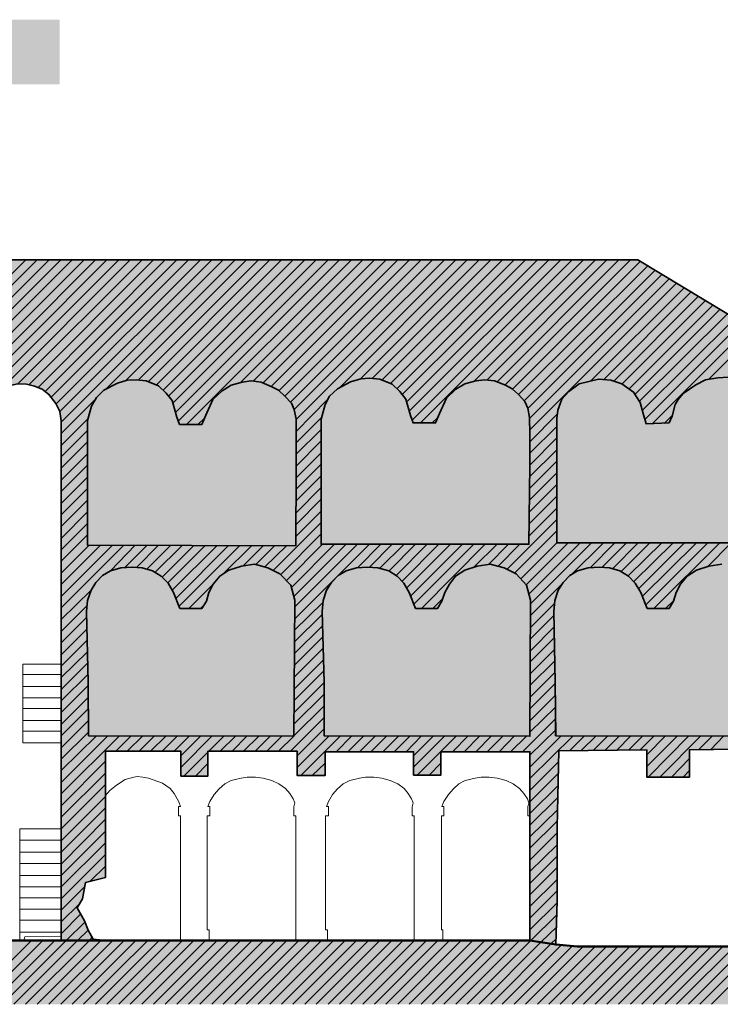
# Model space of a CAD drawing. Header units: metres. Extents: x 0 to 27.5, y 0 to 23.4.
# Tile 19 of 33: x 19.2 to 21.5, y 1.5 to 4.8. Entities that reach past the tile are written whole.
import ezdxf

# ---------------------------------------------------------------- set-up
doc = ezdxf.new("R2010")
doc.units = ezdxf.units.M
doc.layers.add('PDF_Geometry', color=7, linetype='Continuous')
doc.layers.add('PDF_Solid Fills', color=7, linetype='Continuous', true_color=0xffffff)

msp = doc.modelspace()

# ---------------------------------------------------------------- hatches: boundary and pattern name
at = {"layer": 'PDF_Solid Fills', "linetype": 'Continuous', "transparency": 33554559}
for points in [[(16.461, 3.5697), (16.486, 3.5697), (16.486, 2.2014), (16.641, 2.2014), (16.641, 2.3097), (17.031, 2.3097), (17.031, 2.3214), (17.3276, 2.3214), (17.3276, 2.2464), (17.4126, 2.2464), (17.4126, 2.3214), (17.7243, 2.3214), (17.7243, 2.2514), (17.8176, 2.2514), (17.8176, 2.3214), (18.1143, 2.3214), (18.1143, 2.2414), (18.2059, 2.2414), (18.2059, 2.3214), (18.5026, 2.3214), (18.5026, 2.2464), (18.5959, 2.2464), (18.5959, 2.3264), (18.6976, 2.3281), (18.8492, 2.3281), (18.8976, 2.3264), (18.8976, 1.7081), (18.9076, 1.7081), (18.9159, 1.7064), (18.9259, 1.7048), (18.9342, 1.7031), (18.9442, 1.7014), (18.9526, 1.6998), (18.9626, 1.6981), (18.9709, 1.6964), (18.9809, 1.6948), (18.9976, 1.6914), (18.9976, 3.448), (18.9992, 3.4547), (19.0009, 3.463), (19.0092, 3.4797), (19.0109, 3.4847), (19.0159, 3.4897), (19.0176, 3.493), (19.0226, 3.498), (19.0242, 3.5014), (19.0392, 3.5164), (19.0426, 3.518), (19.0459, 3.5214), (19.0492, 3.523), (19.0526, 3.5264), (19.0559, 3.528), (19.0609, 3.533), (19.0842, 3.5447), (19.0926, 3.5464), (19.1126, 3.5514), (19.1376, 3.5564), (19.1726, 3.5564), (19.1992, 3.5497), (19.2092, 3.5464), (19.2126, 3.5447), (19.2226, 3.5414), (19.2292, 3.538), (19.2359, 3.5314), (19.2392, 3.5297), (19.2542, 3.5147), (19.2542, 3.5114), (19.2559, 3.5114), (19.2592, 3.508), (19.2592, 3.5047), (19.2609, 3.5047), (19.2659, 3.4997), (19.2659, 3.4964), (19.2675, 3.4964), (19.2709, 3.493), (19.2709, 3.4897), (19.2725, 3.4897), (19.2725, 3.4864), (19.2742, 3.4864), (19.2742, 3.483), (19.2759, 3.483), (19.2759, 3.4797), (19.2775, 3.4797), (19.2775, 3.4764), (19.2792, 3.4764), (19.2792, 3.473), (19.2809, 3.473), (19.2809, 3.4697), (19.2825, 3.4697), (19.2825, 3.4664), (19.2842, 3.4664), (19.2842, 3.463), (19.2859, 3.463), (19.2859, 3.453), (19.2875, 3.453), (19.2875, 3.443), (19.2892, 3.443), (19.2892, 1.6898), (19.4392, 1.6914), (19.4259, 1.6931), (19.4109, 1.6948), (19.3959, 1.6948), (19.3959, 1.6981), (19.3942, 1.6981), (19.3942, 1.7014), (19.3925, 1.7014), (19.3925, 1.7048), (19.3909, 1.7048), (19.3909, 1.7081), (19.3892, 1.7098), (19.3875, 1.7098), (19.3875, 1.7131), (19.3859, 1.7131), (19.3859, 1.7164), (19.3842, 1.7164), (19.3842, 1.7198), (19.3825, 1.7198), (19.3825, 1.7231), (19.3809, 1.7248), (19.3792, 1.7248), (19.3792, 1.7298), (19.3775, 1.7298), (19.3775, 1.7348), (19.3759, 1.7348), (19.3759, 1.7398), (19.3742, 1.7398), (19.3742, 1.7431), (19.3725, 1.7431), (19.3725, 1.7481), (19.3709, 1.7481), (19.3709, 1.7531), (19.3692, 1.7531), (19.3692, 1.7564), (19.3675, 1.7564), (19.3675, 1.7598), (19.3659, 1.7598), (19.3659, 1.7631), (19.3642, 1.7631), (19.3642, 1.7664), (19.3625, 1.7681), (19.3609, 1.7681), (19.3609, 1.7714), (19.3592, 1.7714), (19.3592, 1.7748), (19.3575, 1.7748), (19.3575, 1.7781), (19.3559, 1.7798), (19.3542, 1.7798), (19.3542, 1.7831), (19.3525, 1.7831), (19.3525, 1.7864), (19.3509, 1.7864), (19.3509, 1.7898), (19.3492, 1.7914), (19.3475, 1.7914), (19.3475, 1.7948), (19.3459, 1.7948), (19.3459, 1.7981), (19.3425, 1.8014), (19.3442, 1.8031), (19.3459, 1.8064), (19.3475, 1.8081), (19.3509, 1.8148), (19.3525, 1.8164), (19.3559, 1.8231), (19.3575, 1.8248), (19.3609, 1.8314), (19.3625, 1.8398), (19.3642, 1.8498), (19.3659, 1.8581), (19.3675, 1.8681), (19.3692, 1.8764), (19.3709, 1.8864), (19.4309, 1.9014), (19.4375, 1.9014), (19.4375, 2.3247), (19.6909, 2.3247), (19.6909, 2.2414), (19.7809, 2.2414), (19.7809, 2.3247), (20.0808, 2.3247), (20.0808, 2.2431), (20.1742, 2.2431), (20.1742, 2.3231), (20.4708, 2.3231), (20.4708, 2.2447), (20.5625, 2.2447), (20.5625, 2.3231), (20.8608, 2.3231), (20.8608, 1.6898), (20.8708, 1.6898), (20.8808, 1.6881), (20.9041, 1.6848), (20.9141, 1.6831), (20.9491, 1.6781), (20.9491, 1.7264), (20.9508, 1.7748), (20.9525, 2.0714), (20.9558, 2.2414), (20.9575, 2.3281), (21.1058, 2.3297), (21.2525, 2.3297), (21.2525, 2.2381), (21.3958, 2.2381), (21.3958, 2.3314), (21.5175, 2.3331), (21.6391, 2.3331), (21.6391, 2.3231), (21.6408, 2.3231), (21.6408, 2.3131), (21.6425, 2.3131), (21.6425, 2.0681), (21.7541, 2.0681), (21.7541, 1.9131), (21.7491, 1.9131), (21.7358, 1.9098), (21.7308, 1.9081), (21.7108, 1.9031), (21.7058, 1.9014), (21.6925, 1.8981), (21.6875, 1.8964), (21.6675, 1.8914), (21.6625, 1.8898), (21.6425, 1.8848), (21.6425, 1.8414), (21.5691, 1.8414), (21.5691, 1.7731), (21.5841, 1.7731), (21.5975, 1.7714), (21.6125, 1.7698), (21.6258, 1.7681), (21.6408, 1.7664), (21.6541, 1.7648), (21.6591, 1.7598), (21.6591, 1.7564), (21.6608, 1.7564), (21.6625, 1.7548), (21.6625, 1.7514), (21.6641, 1.7514), (21.6675, 1.7481), (21.6675, 1.7448), (21.6691, 1.7448), (21.6708, 1.7431), (21.6708, 1.7131), (21.7091, 1.7148), (21.7491, 1.7164), (21.7874, 1.7164), (21.7874, 2.0164), (21.7608, 2.0164), (21.7608, 2.1831), (21.7874, 2.1831), (21.7874, 2.6614), (21.7558, 2.6614), (21.7558, 2.7964), (21.7874, 2.7964), (21.7874, 3.5764), (21.8191, 3.5764), (21.8191, 3.613), (21.8174, 3.6147), (21.8141, 3.6164), (21.8124, 3.618), (21.8058, 3.6214), (21.8041, 3.623), (21.7974, 3.6264), (21.7958, 3.628), (21.7891, 3.6314), (21.7874, 3.633), (21.7808, 3.6364), (21.7791, 3.638), (21.7724, 3.6414), (21.7708, 3.643), (21.7641, 3.6464), (21.7624, 3.648), (21.7558, 3.6514), (21.7541, 3.653), (21.7474, 3.6564), (21.7458, 3.658), (21.7391, 3.6614), (21.7374, 3.663), (21.7308, 3.6664), (21.7291, 3.668), (21.7224, 3.6714), (21.7208, 3.673), (21.7174, 3.6747), (21.7158, 3.6764), (21.7091, 3.6797), (21.7075, 3.6814), (21.7008, 3.6847), (21.6991, 3.6864), (21.6925, 3.6897), (21.6908, 3.6914), (21.6841, 3.6947), (21.6825, 3.6964), (21.6758, 3.6997), (21.6741, 3.7014), (21.6675, 3.7047), (21.6658, 3.7064), (21.6591, 3.7097), (21.6575, 3.7114), (21.6508, 3.7147), (21.6491, 3.7164), (21.6425, 3.7197), (21.6408, 3.7214), (21.6341, 3.7247), (21.6325, 3.7264), (21.6258, 3.7297), (21.6241, 3.7314), (21.6208, 3.733), (21.6191, 3.7347), (21.6125, 3.738), (21.6108, 3.7397), (21.6041, 3.743), (21.6025, 3.7447), (21.5958, 3.748), (21.5941, 3.7497), (21.5875, 3.753), (21.5858, 3.7547), (21.5791, 3.758), (21.5775, 3.7597), (21.5708, 3.763), (21.5691, 3.7647), (21.5625, 3.768), (21.5608, 3.7697), (21.5541, 3.773), (21.5525, 3.7747), (21.5458, 3.778), (21.5441, 3.7797), (21.5375, 3.783), (21.5358, 3.7847), (21.5291, 3.788), (21.5275, 3.7897), (21.5208, 3.793), (21.5191, 3.7947), (21.5158, 3.7964), (21.5141, 3.798), (21.5075, 3.8014), (21.5058, 3.803), (21.4991, 3.8064), (21.4975, 3.808), (21.4908, 3.8114), (21.4891, 3.813), (21.4825, 3.8164), (21.4808, 3.818), (21.4741, 3.8214), (21.4725, 3.823), (21.4658, 3.8264), (21.4641, 3.828), (21.4575, 3.8314), (21.4558, 3.833), (21.4491, 3.8364), (21.4475, 3.838), (21.4408, 3.8414), (21.4391, 3.843), (21.4325, 3.8464), (21.4308, 3.848), (21.4241, 3.8514), (21.4225, 3.853), (21.4191, 3.8547), (21.4175, 3.8564), (21.4108, 3.8597), (21.4091, 3.8614), (21.4025, 3.8647), (21.4008, 3.8663), (21.3941, 3.8697), (21.3925, 3.8713), (21.3858, 3.8747), (21.3841, 3.8763), (21.3775, 3.8797), (21.3758, 3.8813), (21.3691, 3.8847), (21.3675, 3.8863), (21.3608, 3.8897), (21.3591, 3.8913), (21.3525, 3.8947), (21.3508, 3.8963), (21.3441, 3.8997), (21.3425, 3.9013), (21.3358, 3.9047), (21.3341, 3.9063), (21.3275, 3.9097), (21.3258, 3.9113), (21.3225, 3.913), (21.3208, 3.9147), (21.3141, 3.918), (21.3125, 3.9197), (21.3058, 3.923), (21.3041, 3.9247), (21.2975, 3.928), (21.2958, 3.9297), (21.2891, 3.933), (21.2875, 3.9347), (21.2808, 3.938), (21.2791, 3.9397), (21.2725, 3.943), (21.2708, 3.9447), (21.2641, 3.948), (21.2625, 3.9497), (21.2558, 3.953), (21.2541, 3.9547), (21.2475, 3.958), (21.2458, 3.9597), (21.2391, 3.963), (21.2375, 3.9647), (21.2308, 3.968), (21.2291, 3.9697), (21.2258, 3.9713), (17.0443, 3.9713), (17.041, 3.9697), (17.0393, 3.968), (17.036, 3.9663), (17.0343, 3.9647), (17.031, 3.963), (17.0293, 3.9613), (17.026, 3.9597), (17.0243, 3.958), (17.021, 3.9563), (17.0193, 3.9547), (17.016, 3.953), (17.0143, 3.9513), (17.011, 3.9497), (17.0093, 3.948), (17.006, 3.9463), (17.0043, 3.9447), (17.001, 3.943), (16.9993, 3.9413), (16.996, 3.9397), (16.9943, 3.938), (16.991, 3.9363), (16.9893, 3.9347), (16.986, 3.933), (16.9843, 3.9313), (16.981, 3.9297), (16.9793, 3.928), (16.976, 3.9263), (16.9743, 3.9247), (16.971, 3.923), (16.9693, 3.9213), (16.966, 3.9197), (16.9643, 3.918), (16.961, 3.9163), (16.9593, 3.9147), (16.956, 3.913), (16.9543, 3.9113), (16.951, 3.9097), (16.9493, 3.908), (16.946, 3.9063), (16.9443, 3.9047), (16.941, 3.903), (16.9393, 3.9013), (16.936, 3.8997), (16.9343, 3.898), (16.931, 3.8963), (16.9293, 3.8947), (16.926, 3.893), (16.9243, 3.8913), (16.921, 3.8897), (16.9193, 3.888), (16.916, 3.8863), (16.9143, 3.8847), (16.911, 3.883), (16.9093, 3.8813), (16.906, 3.8797), (16.9043, 3.878), (16.901, 3.8763), (16.8993, 3.8747), (16.896, 3.873), (16.8943, 3.8713), (16.891, 3.8697), (16.8893, 3.868), (16.886, 3.8663), (16.8843, 3.8647), (16.881, 3.863), (16.8793, 3.8614), (16.876, 3.8597), (16.8743, 3.858), (16.871, 3.8564), (16.8693, 3.8547), (16.866, 3.853), (16.8643, 3.8514), (16.861, 3.8497), (16.8593, 3.848), (16.856, 3.8464), (16.8543, 3.8447), (16.851, 3.843), (16.8493, 3.8414), (16.846, 3.8397), (16.8443, 3.838), (16.841, 3.8364), (16.8393, 3.8347), (16.836, 3.833), (16.8343, 3.8314), (16.831, 3.8297), (16.8293, 3.828), (16.826, 3.8264), (16.8243, 3.8247), (16.821, 3.823), (16.8193, 3.8214), (16.816, 3.8197), (16.8143, 3.818), (16.811, 3.8164), (16.8093, 3.8147), (16.806, 3.813), (16.8043, 3.8114), (16.801, 3.8097), (16.7993, 3.808), (16.796, 3.8064), (16.7943, 3.8047), (16.791, 3.803), (16.7893, 3.8014), (16.786, 3.7997), (16.7843, 3.798), (16.781, 3.7964), (16.7793, 3.7947), (16.776, 3.793), (16.7743, 3.7914), (16.771, 3.7897), (16.7693, 3.788), (16.766, 3.7864), (16.7643, 3.7847), (16.761, 3.783), (16.7593, 3.7814), (16.756, 3.7797), (16.7543, 3.778), (16.751, 3.7764), (16.7493, 3.7747), (16.746, 3.773), (16.7443, 3.7714), (16.741, 3.7697), (16.7393, 3.768), (16.736, 3.7664), (16.7343, 3.7647), (16.731, 3.763), (16.7293, 3.7614), (16.726, 3.7597), (16.7243, 3.758), (16.7143, 3.753), (16.7127, 3.7514), (16.7027, 3.7464), (16.701, 3.7447), (16.691, 3.7397), (16.6893, 3.738), (16.676, 3.7314), (16.6743, 3.7297), (16.6643, 3.7247), (16.6627, 3.723), (16.6527, 3.718), (16.651, 3.7164), (16.6377, 3.7097), (16.636, 3.708), (16.626, 3.703), (16.6243, 3.7014), (16.6143, 3.6964), (16.6127, 3.6947), (16.6027, 3.6897), (16.601, 3.688), (16.5877, 3.6814), (16.586, 3.6797), (16.576, 3.6747), (16.5743, 3.673), (16.5643, 3.668), (16.5627, 3.6664), (16.5493, 3.6597), (16.5477, 3.658), (16.5377, 3.653), (16.536, 3.6514), (16.526, 3.6464), (16.5243, 3.6447), (16.5143, 3.6397), (16.5127, 3.638), (16.4993, 3.6314), (16.4977, 3.6297), (16.4877, 3.6247), (16.486, 3.623), (16.476, 3.618), (16.4743, 3.6164), (16.461, 3.6097)], [(21.7474, 1.7164), (21.6675, 1.7131), (21.6258, 1.7114), (21.6208, 1.6964), (21.5458, 1.6948), (21.5475, 1.6931), (21.5475, 1.6898), (21.5491, 1.6898), (21.5491, 1.6864), (21.5508, 1.6864), (21.5491, 1.6831), (21.5458, 1.6814), (21.5441, 1.6798), (21.5375, 1.6764), (21.5358, 1.6748), (21.5291, 1.6714), (21.0208, 1.6698), (21.0208, 1.6714), (20.9475, 1.6781), (20.9375, 1.6798), (20.9258, 1.6814), (20.9158, 1.6831), (20.9041, 1.6848), (20.8941, 1.6864), (20.8825, 1.6881), (20.8725, 1.6898), (18.9942, 1.6914), (18.9692, 1.6964), (18.9592, 1.6981), (18.9342, 1.7031), (18.9242, 1.7048), (18.9076, 1.7081), (18.1426, 1.7098), (17.5743, 1.7098), (17.3376, 1.7081), (16.8343, 1.7064), (16.6327, 1.7048), (16.6327, 1.7064), (16.5427, 1.7164), (16.5277, 1.7164), (16.5277, 1.7081), (16.5127, 1.7081), (16.4827, 1.7048), (16.4777, 1.6948), (16.4777, 1.6914), (16.4477, 1.6931), (16.2227, 1.6931), (16.2227, 1.4764), (22.2491, 1.4764), (22.2491, 1.7114), (22.1158, 1.7114), (21.9824, 1.7098), (21.8274, 1.7081), (21.8274, 1.7098), (21.8074, 1.7114), (21.7874, 1.7114), (21.7874, 1.7164)]]:
    msp.add_hatch(color=256, dxfattribs=at).paths.add_polyline_path(points)

# ---------------------------------------------------------------- linework, layer by layer
at = {"layer": 'PDF_Geometry', "linetype": 'Continuous', "lineweight": 9}
for points in [[(17.031, 2.3097), (16.641, 2.3097), (16.641, 2.2014), (16.486, 2.2014), (16.486, 3.3064), (16.486, 3.4247), (16.486, 3.5697), (16.461, 3.5697), (16.461, 3.608), (16.726, 3.758), (17.046, 3.9713), (21.2225, 3.9713), (21.8191, 3.6114), (21.8191, 3.5764), (21.7858, 3.5764), (21.7858, 1.7114)], [(21.5258, 3.578), (21.4908, 3.5764), (21.4491, 3.5697), (21.4175, 3.553), (21.3741, 3.523), (21.3575, 3.503), (21.3475, 3.4864), (21.3375, 3.448), (21.3275, 3.4247), (21.2508, 3.4214), (21.2408, 3.4564), (21.2308, 3.493), (21.2075, 3.528), (21.1691, 3.5564), (21.1325, 3.568), (21.0908, 3.5714), (21.0258, 3.5564), (20.9908, 3.5297), (20.9675, 3.5047), (20.9541, 3.468), (20.9508, 3.4397), (20.9508, 3.0231), (21.6308, 3.0231)], [(19.2892, 1.6898), (19.2892, 3.4314), (19.2842, 3.463), (19.2709, 3.4897), (19.2476, 3.5197), (19.2259, 3.538), (19.1992, 3.548), (19.1726, 3.5547), (19.1442, 3.5564), (19.1126, 3.5497), (19.0842, 3.543), (19.0609, 3.5314), (19.0392, 3.5147), (19.0242, 3.4997), (19.0109, 3.483), (19.0009, 3.4614), (18.9976, 3.4464), (18.9976, 3.4314)], [(19.3809, 2.3764), (20.0692, 2.3764), (20.0725, 2.8314), (20.0592, 2.8814), (20.0225, 2.9197), (19.9825, 2.9397), (19.9375, 2.9514), (19.8942, 2.9447), (19.8509, 2.9314), (19.8209, 2.9114), (19.7992, 2.8847), (19.7842, 2.8564), (19.7759, 2.8281), (19.7609, 2.8031), (19.6875, 2.8031), (19.6659, 2.8564), (19.6475, 2.8881), (19.6242, 2.9114), (19.5959, 2.9297), (19.5609, 2.9397), (19.5275, 2.9414), (19.4892, 2.9397), (19.4542, 2.9297), (19.4275, 2.9131), (19.4059, 2.8897), (19.3892, 2.8647), (19.3775, 2.8297), (19.3742, 2.7931), (19.3792, 2.5564), (19.3792, 2.3764)], [(21.5041, 2.9514), (21.4608, 2.9447), (21.4191, 2.9314), (21.3875, 2.9114), (21.3658, 2.8847), (21.3508, 2.8564), (21.3425, 2.8281), (21.3275, 2.8031), (21.2541, 2.8031), (21.2325, 2.8564), (21.2141, 2.8881), (21.1908, 2.9114), (21.1625, 2.9297), (21.1275, 2.9397), (21.0941, 2.9414), (21.0558, 2.9397), (21.0208, 2.9297), (20.9941, 2.9131), (20.9725, 2.8897), (20.9558, 2.8647), (20.9441, 2.8297), (20.9408, 2.7931), (20.9458, 2.5564), (20.9458, 2.3764)], [(19.2892, 2.6164), (19.1609, 2.6164), (19.1609, 2.3531), (19.2892, 2.3531)], [(19.1609, 2.5814), (19.2892, 2.5814)], [(19.1609, 2.5414), (19.2892, 2.5414)], [(19.1609, 2.5031), (19.2892, 2.5031)], [(19.1609, 2.4681), (19.2892, 2.4681)], [(19.1609, 2.4281), (19.2892, 2.4281)], [(19.1609, 2.3914), (19.2892, 2.3914)], [(20.9475, 2.3764), (21.6375, 2.3764)], [(19.4392, 1.6898), (19.3959, 1.6948), (19.3792, 1.7248), (19.3675, 1.7564), (19.3425, 1.7998), (19.3609, 1.8298), (19.3709, 1.8848), (19.4375, 1.9014), (19.4375, 2.3247), (19.6909, 2.3247), (19.6909, 2.2414), (19.7809, 2.2414), (19.7809, 2.3247), (20.0808, 2.3247), (20.0808, 2.2431), (20.1742, 2.2431), (20.1742, 2.3231), (20.4708, 2.3231), (20.4708, 2.2447), (20.5625, 2.2447), (20.5625, 2.3231), (20.8608, 2.3231), (20.8608, 1.6898), (20.5692, 1.6898), (20.4725, 1.6898), (20.1825, 1.6898), (20.0758, 1.6898), (19.7859, 1.6898), (19.6892, 1.6898), (19.4392, 1.6898), (18.9976, 1.6898)], [(21.5291, 1.6698), (21.3141, 1.6698), (21.0208, 1.6698), (20.9475, 1.6764), (20.9525, 1.8231), (20.9525, 2.0698), (20.9575, 2.3264), (21.2525, 2.3297), (21.2525, 2.2381), (21.3958, 2.2381), (21.3958, 2.3297), (21.6375, 2.3331)], [(19.4375, 2.1764), (19.4525, 2.1931), (19.4742, 2.2114), (19.5042, 2.2297), (19.5325, 2.2381), (19.5442, 2.2397), (19.5625, 2.2381), (19.5825, 2.2347), (19.6292, 2.2181), (19.6542, 2.1998), (19.6675, 2.1831), (19.6842, 2.1548), (19.6892, 2.1398), (19.6825, 2.1398), (19.6825, 2.1081), (19.6892, 2.1081), (19.6892, 1.6898)], [(19.7859, 1.6898), (19.7859, 1.7264), (19.7792, 1.7264), (19.7792, 2.1081), (19.7875, 2.1081), (19.7875, 2.1398), (19.7809, 2.1398), (19.7875, 2.1564), (19.8025, 2.1798), (19.8192, 2.1981), (19.8375, 2.2148), (19.8592, 2.2264), (19.8925, 2.2347), (19.9125, 2.2381), (19.9409, 2.2381), (19.9659, 2.2347), (19.9959, 2.2264), (20.0192, 2.2148), (20.0409, 2.1998), (20.0559, 2.1831), (20.0675, 2.1648), (20.0725, 2.1514), (20.0692, 2.1381), (20.0692, 2.1081), (20.0758, 2.1081), (20.0758, 1.6898)], [(20.1825, 1.6898), (20.1825, 1.7264), (20.1758, 1.7264), (20.1758, 2.1081), (20.1858, 2.1081), (20.1858, 2.1398), (20.1792, 2.1398), (20.1858, 2.1564), (20.1992, 2.1798), (20.2158, 2.1981), (20.2342, 2.2148), (20.2575, 2.2264), (20.2892, 2.2347), (20.3092, 2.2381), (20.3375, 2.2381), (20.3642, 2.2347), (20.3925, 2.2264), (20.4175, 2.2148), (20.4392, 2.1998), (20.4525, 2.1831), (20.4642, 2.1648), (20.4692, 2.1514), (20.4658, 2.1381), (20.4658, 2.1081), (20.4725, 2.1081), (20.4725, 1.6898)], [(20.5692, 1.6898), (20.5692, 1.7264), (20.5642, 1.7264), (20.5642, 2.1081), (20.5725, 2.1081), (20.5725, 2.1398), (20.5658, 2.1398), (20.5725, 2.1564), (20.5875, 2.1798), (20.6042, 2.1981), (20.6225, 2.2148), (20.6442, 2.2264), (20.6775, 2.2347), (20.6975, 2.2381), (20.7242, 2.2381), (20.7508, 2.2347), (20.7808, 2.2264), (20.8042, 2.2148), (20.8258, 2.1998), (20.8408, 2.1831), (20.8525, 2.1648), (20.8575, 2.1514), (20.8542, 2.1381), (20.8542, 2.1081), (20.8608, 2.1081)], [(19.1509, 1.6898), (19.1509, 2.0648), (19.2892, 2.0648)], [(19.1509, 2.0264), (19.2892, 2.0264)], [(19.1509, 1.9864), (19.2892, 1.9864)], [(19.1509, 1.9481), (19.2892, 1.9481)], [(19.1509, 1.9081), (19.2892, 1.9081)], [(19.1509, 1.8698), (19.2892, 1.8698)], [(19.1509, 1.8331), (19.2892, 1.8331)], [(19.1509, 1.7948), (19.2892, 1.7948)], [(19.1509, 1.7581), (19.2892, 1.7581)], [(19.1509, 1.7181), (19.2892, 1.7181)], [(20.8608, 1.6898), (20.9475, 1.6764), (21.0208, 1.6698), (21.3141, 1.6698), (21.5291, 1.6698), (21.5508, 1.6831), (21.5441, 1.6948), (21.6208, 1.6948), (21.6258, 1.7098), (21.6691, 1.7114), (21.7874, 1.7164)], [(19.1642, 1.6898), (19.1676, 1.7031), (19.2892, 1.7048)]]:
    msp.add_lwpolyline(points, dxfattribs=at)
at = {"layer": 'PDF_Geometry', "linetype": 'Continuous', "lineweight": 35}
for points in [[(21.8191, 3.6114), (21.2225, 3.9713), (17.046, 3.9713)], [(21.6308, 3.0231), (20.9508, 3.0231), (20.9508, 3.4397), (20.9541, 3.468), (20.9675, 3.5047), (20.9908, 3.5297), (21.0258, 3.5564), (21.0908, 3.5714), (21.1325, 3.568), (21.1691, 3.5564), (21.2075, 3.528), (21.2308, 3.493), (21.2408, 3.4564), (21.2508, 3.4214), (21.3275, 3.4247), (21.3375, 3.448), (21.3475, 3.4864), (21.3575, 3.503), (21.3741, 3.523), (21.4175, 3.553), (21.4491, 3.5697), (21.4908, 3.5764), (21.5258, 3.578)], [(18.9976, 1.6898), (18.9976, 3.4464), (19.0009, 3.4614), (19.0109, 3.483), (19.0242, 3.4997), (19.0392, 3.5147), (19.0609, 3.5314), (19.0842, 3.543), (19.1126, 3.5497), (19.1442, 3.5564), (19.1726, 3.5547), (19.1992, 3.548), (19.2259, 3.538), (19.2476, 3.5197), (19.2709, 3.4897), (19.2842, 3.463), (19.2892, 3.4314), (19.2892, 1.6898)], [(21.6375, 2.3747), (20.9475, 2.3764), (20.9458, 2.5564), (20.9408, 2.7931), (20.9441, 2.8297), (20.9558, 2.8647), (20.9725, 2.8897), (20.9941, 2.9131), (21.0208, 2.9297), (21.0558, 2.9397), (21.0941, 2.9414), (21.1275, 2.9397), (21.1625, 2.9297), (21.1908, 2.9114), (21.2141, 2.8881), (21.2325, 2.8564), (21.2541, 2.8031), (21.3275, 2.8031), (21.3425, 2.8281), (21.3508, 2.8564), (21.3658, 2.8847), (21.3875, 2.9114), (21.4191, 2.9314), (21.4608, 2.9447), (21.5041, 2.9514)], [(19.4392, 1.6898), (19.3959, 1.6948), (19.3792, 1.7248), (19.3675, 1.7564), (19.3425, 1.7998), (19.3609, 1.8298), (19.3709, 1.8848), (19.4375, 1.9014), (19.4375, 2.3247), (19.6909, 2.3247), (19.6909, 2.2414), (19.7809, 2.2414), (19.7809, 2.3247), (20.0808, 2.3247), (20.0808, 2.2431), (20.1742, 2.2431), (20.1742, 2.3231), (20.4708, 2.3231), (20.4708, 2.2447), (20.5625, 2.2447), (20.5625, 2.3231), (20.8608, 2.3231), (20.8608, 1.6898), (20.9475, 1.6764), (20.9525, 1.8231), (20.9525, 2.0698), (20.9575, 2.3264), (21.2525, 2.3297), (21.2525, 2.2381), (21.3958, 2.2381), (21.3958, 2.3297), (21.6375, 2.3331)]]:
    msp.add_lwpolyline(points, dxfattribs=at)
at = {"layer": 'PDF_Geometry', "color": 251, "linetype": 'Continuous', "lineweight": 9, "true_color": 0x565656}
for points in [[(18.7592, 3.5597), (19.1709, 3.9713)], [(18.7909, 3.553), (19.2092, 3.9713)], [(18.8192, 3.543), (19.2492, 3.9713)], [(18.8426, 3.528), (19.2875, 3.9713)], [(18.8642, 3.5097), (19.3259, 3.9713)], [(18.8826, 3.488), (19.3659, 3.9713)], [(18.8942, 3.4614), (19.4042, 3.9713)], [(18.8992, 3.428), (19.4425, 3.9713)], [(18.8992, 3.3897), (19.4825, 3.9713)], [(19.0959, 3.5464), (19.5209, 3.9713)], [(19.1442, 3.5564), (19.5609, 3.9713)], [(19.1809, 3.553), (19.5992, 3.9713)], [(19.2109, 3.543), (19.6375, 3.9713)], [(19.2359, 3.5297), (19.6775, 3.9713)], [(19.2542, 3.5097), (19.7159, 3.9713)], [(19.2709, 3.488), (19.7559, 3.9713)], [(19.2842, 3.463), (19.7942, 3.9713)], [(19.2892, 3.428), (19.8325, 3.9713)], [(19.4392, 3.538), (19.8725, 3.9713)], [(19.5075, 3.568), (19.9109, 3.9713)], [(19.5475, 3.568), (19.9509, 3.9713)], [(19.5809, 3.563), (19.9892, 3.9713)], [(19.6092, 3.553), (20.0275, 3.9713)], [(19.6309, 3.5347), (20.0675, 3.9713)], [(19.6492, 3.5147), (20.1058, 3.9713)], [(19.6625, 3.4897), (20.1442, 3.9713)], [(19.6725, 3.4597), (20.1842, 3.9713)], [(19.6825, 3.4314), (20.2225, 3.9713)], [(19.7092, 3.4197), (20.2625, 3.9713)], [(19.8892, 3.5597), (20.3008, 3.9713)], [(19.9325, 3.5647), (20.3392, 3.9713)], [(19.9659, 3.5597), (20.3792, 3.9713)], [(19.9942, 3.548), (20.4175, 3.9713)], [(20.0192, 3.533), (20.4575, 3.9713)], [(20.0392, 3.5147), (20.4958, 3.9713)], [(20.0575, 3.4947), (20.5342, 3.9713)], [(20.0708, 3.4697), (20.5742, 3.9713)], [(20.0775, 3.4364), (20.6125, 3.9713)], [(20.2242, 3.5447), (20.6508, 3.9713)], [(20.2925, 3.573), (20.6908, 3.9713)], [(20.3308, 3.573), (20.7292, 3.9713)], [(20.3642, 3.568), (20.7692, 3.9713)], [(20.3925, 3.5564), (20.8075, 3.9713)], [(20.4142, 3.5397), (20.8458, 3.9713)], [(20.4325, 3.5197), (20.8858, 3.9713)], [(20.4458, 3.493), (20.9241, 3.9713)], [(20.4558, 3.4647), (20.9641, 3.9713)], [(20.4658, 3.4347), (21.0025, 3.9713)], [(20.4942, 3.4247), (21.0408, 3.9713)], [(20.6742, 3.5647), (21.0808, 3.9713)], [(20.7175, 3.5697), (21.1191, 3.9713)], [(20.7508, 3.563), (21.1591, 3.9713)], [(20.7775, 3.553), (21.1975, 3.9713)], [(20.8025, 3.538), (21.2308, 3.9663)], [(20.8225, 3.5197), (21.2558, 3.9513)], [(20.8408, 3.498), (21.2791, 3.9363)], [(20.8542, 3.473), (21.3041, 3.923)], [(20.8592, 3.4397), (21.3275, 3.908)], [(20.8608, 3.4014), (21.3525, 3.893)], [(21.0641, 3.5647), (21.3775, 3.878)], [(21.1075, 3.5697), (21.4008, 3.863)], [(21.1425, 3.5647), (21.4258, 3.8497)], [(21.1691, 3.5547), (21.4491, 3.8347)], [(21.1925, 3.538), (21.4741, 3.8197)], [(21.2125, 3.5197), (21.4975, 3.8047)], [(21.2275, 3.4964), (21.5225, 3.7897)], [(21.2375, 3.4664), (21.5475, 3.7747)], [(21.2458, 3.4364), (21.5708, 3.7614)], [(21.2708, 3.4214), (21.5958, 3.7464)], [(21.4608, 3.5714), (21.6191, 3.7314)], [(19.2892, 3.3897), (19.4009, 3.5014)], [(20.0775, 3.3964), (20.1825, 3.503)], [(19.2892, 3.3497), (19.3809, 3.4414)], [(19.7475, 3.4197), (19.7692, 3.4414)], [(20.0775, 3.358), (20.1625, 3.443)], [(20.5325, 3.4247), (20.5525, 3.443)], [(20.8608, 3.3614), (20.9525, 3.4547)], [(21.3108, 3.423), (21.3375, 3.4497)], [(19.2892, 3.3114), (19.3775, 3.3997)], [(20.0775, 3.3197), (20.1608, 3.403)], [(20.8608, 3.323), (20.9508, 3.413)], [(20.8608, 3.283), (20.9508, 3.3747)], [(19.2892, 3.273), (19.3775, 3.3614)], [(20.0775, 3.2797), (20.1608, 3.3647)], [(20.8592, 3.2447), (20.9508, 3.3347)], [(19.2892, 3.233), (19.3775, 3.3214)], [(20.0775, 3.2414), (20.1608, 3.3247)], [(19.2892, 3.1947), (19.3775, 3.283)], [(20.0758, 3.2014), (20.1608, 3.2864)], [(20.8592, 3.2047), (20.9508, 3.2964)], [(19.2892, 3.1547), (19.3775, 3.243)], [(20.0758, 3.163), (20.1608, 3.248)], [(20.8592, 3.1664), (20.9508, 3.258)], [(19.2892, 3.1164), (19.3775, 3.2047)], [(20.0758, 3.123), (20.1608, 3.208)], [(20.8592, 3.1264), (20.9508, 3.218)], [(20.0758, 3.083), (20.1608, 3.1697)], [(20.8592, 3.088), (20.9508, 3.1797)], [(19.2892, 3.078), (19.3775, 3.1664)], [(20.8592, 3.048), (20.9508, 3.1397)], [(19.2892, 3.0381), (19.3775, 3.1264)], [(20.0758, 3.0447), (20.1608, 3.1297)], [(19.2892, 2.9997), (19.3775, 3.088)], [(20.0009, 2.9314), (20.1608, 3.0914)], [(20.7842, 2.9347), (20.9508, 3.1014)], [(19.2892, 2.9614), (19.3775, 3.0497)], [(20.0259, 2.9164), (20.1608, 3.053)], [(20.8092, 2.9214), (20.9508, 3.063)], [(19.2892, 2.9214), (19.3825, 3.0147)], [(19.2892, 2.8831), (19.4209, 3.0147)], [(19.2892, 2.8431), (19.4609, 3.0147)], [(19.2892, 2.8047), (19.4992, 3.0147)], [(19.4542, 2.9297), (19.5375, 3.0147)], [(19.5042, 2.9414), (19.5775, 3.0147)], [(19.5425, 2.9414), (19.6159, 3.0147)], [(19.5759, 2.9347), (19.6542, 3.0131)], [(19.6042, 2.9247), (19.6942, 3.0131)], [(19.6275, 2.9081), (19.7325, 3.0131)], [(19.6459, 2.8881), (19.7709, 3.0131)], [(19.6609, 2.8647), (19.8109, 3.0131)], [(19.6742, 2.8381), (19.8492, 3.0131)], [(19.6842, 2.8097), (19.8875, 3.0131)], [(19.8325, 2.9197), (19.9275, 3.0131)], [(19.8992, 2.9464), (19.9659, 3.0131)], [(19.9409, 2.9497), (20.0042, 3.0131)], [(19.9725, 2.9431), (20.0442, 3.0131)], [(20.0442, 2.8964), (20.1658, 3.0181)], [(20.0609, 2.8731), (20.2058, 3.0181)], [(20.0692, 2.8431), (20.2442, 3.0181)], [(20.0725, 2.8081), (20.2825, 3.0181)], [(20.0725, 2.7681), (20.3225, 3.0181)], [(20.2825, 2.9397), (20.3608, 3.0181)], [(20.3225, 2.9414), (20.3992, 3.0181)], [(20.3575, 2.9381), (20.4392, 3.0181)], [(20.3875, 2.9281), (20.4775, 3.0181)], [(20.4125, 2.9131), (20.5158, 3.0181)], [(20.4325, 2.8947), (20.5558, 3.0181)], [(20.4475, 2.8714), (20.5942, 3.0181)], [(20.4608, 2.8447), (20.6342, 3.0181)], [(20.4725, 2.8181), (20.6725, 3.0181)], [(20.4975, 2.8031), (20.7108, 3.0181)], [(20.6742, 2.9431), (20.7508, 3.0181)], [(20.7208, 2.9497), (20.7892, 3.0181)], [(20.7542, 2.9447), (20.8275, 3.0181)], [(20.8292, 2.9014), (20.9508, 3.0231)], [(20.8475, 2.8814), (20.9891, 3.0231)], [(20.8575, 2.8514), (21.0291, 3.0231)], [(20.8625, 2.8181), (21.0675, 3.0231)], [(20.9975, 2.9147), (21.1075, 3.0231)], [(21.0625, 2.9397), (21.1458, 3.0231)], [(21.1025, 2.9414), (21.1841, 3.0231)], [(21.1375, 2.9364), (21.2241, 3.0231)], [(21.1658, 2.9264), (21.2625, 3.0231)], [(21.1908, 2.9131), (21.3025, 3.0231)], [(21.2091, 2.8931), (21.3408, 3.0231)], [(21.2258, 2.8697), (21.3791, 3.0231)], [(21.2375, 2.8431), (21.4191, 3.0231)], [(21.2491, 2.8147), (21.4575, 3.0231)], [(21.2758, 2.8031), (21.4975, 3.0231)], [(21.4558, 2.9431), (21.5358, 3.0231)], [(19.7175, 2.8031), (19.8059, 2.8914)], [(20.8625, 2.7797), (20.9708, 2.8881)], [(19.2892, 2.7664), (19.3892, 2.8647)], [(19.2892, 2.7264), (19.3759, 2.8131)], [(19.7559, 2.8031), (19.7659, 2.8131)], [(20.0708, 2.7297), (20.1675, 2.8247)], [(20.5358, 2.8031), (20.5692, 2.8364)], [(20.8625, 2.7397), (20.9441, 2.8214)], [(21.3158, 2.8031), (21.3441, 2.8314)], [(19.2892, 2.6881), (19.3742, 2.7731)], [(20.0708, 2.6897), (20.1642, 2.7831)], [(20.8625, 2.7014), (20.9408, 2.7797)], [(20.0708, 2.6514), (20.1658, 2.7447)], [(20.8625, 2.6614), (20.9425, 2.7414)], [(19.2892, 2.6481), (19.3759, 2.7347)], [(20.0708, 2.6114), (20.1658, 2.7064)], [(19.2892, 2.6097), (19.3759, 2.6964)], [(20.8608, 2.6231), (20.9425, 2.7047)], [(19.2892, 2.5714), (19.3775, 2.6581)], [(20.0708, 2.5731), (20.1675, 2.6697)], [(20.8608, 2.5831), (20.9441, 2.6664)], [(19.2892, 2.5314), (19.3775, 2.6197)], [(20.0708, 2.5331), (20.1692, 2.6314)], [(20.8608, 2.5447), (20.9441, 2.6281)], [(19.2892, 2.4931), (19.3792, 2.5831)], [(20.0708, 2.4947), (20.1692, 2.5931)], [(20.8608, 2.5047), (20.9458, 2.5897)], [(19.2892, 2.4547), (19.3792, 2.5447)], [(20.0708, 2.4547), (20.1708, 2.5547)], [(20.8608, 2.4664), (20.9458, 2.5514)], [(20.0708, 2.4164), (20.1708, 2.5164)], [(20.8608, 2.4264), (20.9475, 2.5131)], [(19.2892, 2.4147), (19.3792, 2.5047)], [(20.0692, 2.3764), (20.1708, 2.4764)], [(19.2892, 2.3764), (19.3792, 2.4664)], [(20.8608, 2.3881), (20.9475, 2.4731)], [(19.2892, 2.3364), (19.3792, 2.4264)], [(20.0575, 2.3247), (20.1708, 2.4381)], [(20.8358, 2.3231), (20.9475, 2.4347)], [(19.2892, 2.2981), (19.3809, 2.3881)], [(19.2892, 2.2597), (19.4075, 2.3764)], [(19.2892, 2.2198), (19.4459, 2.3764)], [(19.2892, 2.1814), (19.4842, 2.3764)], [(19.4725, 2.3247), (19.5242, 2.3764)], [(19.5109, 2.3247), (19.5625, 2.3764)], [(19.5509, 2.3247), (19.6025, 2.3764)], [(19.5892, 2.3247), (19.6409, 2.3764)], [(19.6275, 2.3247), (19.6792, 2.3764)], [(19.6675, 2.3247), (19.7192, 2.3764)], [(19.6909, 2.3097), (19.7575, 2.3764)], [(19.6909, 2.2697), (19.7959, 2.3764)], [(19.7842, 2.3247), (19.8359, 2.3764)], [(19.8225, 2.3247), (19.8742, 2.3764)], [(19.8625, 2.3247), (19.9125, 2.3764)], [(19.9009, 2.3247), (19.9525, 2.3764)], [(19.9392, 2.3247), (19.9909, 2.3764)], [(20.0808, 2.3097), (20.1708, 2.3997)], [(20.0808, 2.2697), (20.1875, 2.3764)], [(20.0925, 2.2431), (20.2258, 2.3764)], [(20.2108, 2.3231), (20.2642, 2.3764)], [(20.2508, 2.3231), (20.3042, 2.3764)], [(20.2892, 2.3231), (20.3425, 2.3764)], [(20.3275, 2.3231), (20.3808, 2.3764)], [(20.3675, 2.3231), (20.4208, 2.3764)], [(20.4058, 2.3231), (20.4592, 2.3764)], [(20.4458, 2.3231), (20.4975, 2.3764)], [(20.4708, 2.3097), (20.5375, 2.3764)], [(20.4708, 2.2714), (20.5758, 2.3764)], [(20.4825, 2.2447), (20.6142, 2.3764)], [(20.6008, 2.3231), (20.6542, 2.3764)], [(20.6408, 2.3231), (20.6925, 2.3764)], [(20.6792, 2.3231), (20.7325, 2.3764)], [(20.7175, 2.3231), (20.7708, 2.3764)], [(20.7575, 2.3231), (20.8092, 2.3764)], [(20.8608, 2.3114), (20.9475, 2.3964)], [(20.8608, 2.2714), (20.9658, 2.3764)], [(20.8608, 2.2331), (21.0058, 2.3764)], [(20.9958, 2.3281), (21.0441, 2.3764)], [(21.0341, 2.3281), (21.0825, 2.3764)], [(21.0741, 2.3281), (21.1225, 2.3764)], [(21.1125, 2.3281), (21.1608, 2.3764)], [(21.1525, 2.3281), (21.1991, 2.3764)], [(21.1908, 2.3281), (21.2391, 2.3764)], [(21.2308, 2.3297), (21.2775, 2.3764)], [(21.2525, 2.3131), (21.3158, 2.3764)], [(21.2525, 2.2731), (21.3558, 2.3764)], [(21.2575, 2.2381), (21.3941, 2.3764)], [(21.2958, 2.2381), (21.4341, 2.3764)], [(21.4258, 2.3297), (21.4725, 2.3764)], [(21.4658, 2.3297), (21.5108, 2.3764)], [(19.9792, 2.3247), (20.0292, 2.3747)], [(20.0175, 2.3247), (20.0692, 2.3747)], [(20.7958, 2.3231), (20.8492, 2.3747)], [(19.7009, 2.2414), (19.7809, 2.3214)], [(19.2892, 2.1414), (19.4375, 2.2914)], [(19.7392, 2.2414), (19.7809, 2.2831)], [(20.1308, 2.2431), (20.1742, 2.2847)], [(20.5225, 2.2447), (20.5625, 2.2847)], [(20.8608, 2.1931), (20.9558, 2.2881)], [(21.3358, 2.2381), (21.3958, 2.2997)], [(19.2892, 2.1031), (19.4375, 2.2514)], [(19.7775, 2.2414), (19.7809, 2.2447)], [(20.1692, 2.2431), (20.1742, 2.2464)], [(20.5608, 2.2447), (20.5625, 2.2447)], [(20.8608, 2.1548), (20.9558, 2.2497)], [(21.3741, 2.2381), (21.3958, 2.2597)], [(19.2892, 2.0648), (19.4375, 2.2131)], [(20.8608, 2.1164), (20.9558, 2.2098)], [(19.2892, 2.0248), (19.4375, 2.1731)], [(20.8608, 2.0764), (20.9541, 2.1698)], [(19.2892, 1.9864), (19.4375, 2.1348)], [(20.8608, 2.0381), (20.9541, 2.1298)], [(19.2892, 1.9464), (19.4375, 2.0964)], [(20.8608, 1.9998), (20.9525, 2.0898)], [(19.2892, 1.9081), (19.4375, 2.0564)], [(20.8608, 1.9598), (20.9525, 2.0514)], [(19.2892, 1.8698), (19.4375, 2.0181)], [(20.8608, 1.9214), (20.9525, 2.0114)], [(19.2892, 1.8298), (19.4375, 1.9781)], [(20.8608, 1.8814), (20.9525, 1.9731)], [(19.3875, 1.8898), (19.4375, 1.9398)], [(20.8608, 1.8431), (20.9525, 1.9348)], [(20.8608, 1.8048), (20.9525, 1.8948)], [(19.2892, 1.7914), (19.3675, 1.8698)], [(20.8608, 1.7648), (20.9525, 1.8564)], [(20.8608, 1.7264), (20.9525, 1.8164)], [(19.2892, 1.7531), (19.3509, 1.8131)], [(19.2892, 1.7131), (19.3542, 1.7781)], [(19.3059, 1.6898), (19.3692, 1.7531)], [(20.8642, 1.6898), (20.9508, 1.7764)], [(19.3442, 1.6898), (19.3792, 1.7248)], [(20.8975, 1.6848), (20.9508, 1.7364)], [(19.3842, 1.6898), (19.3925, 1.6998)], [(19.4225, 1.6898), (19.4242, 1.6914)], [(20.9325, 1.6798), (20.9491, 1.6964)]]:
    msp.add_lwpolyline(points, dxfattribs=at)
at = {"layer": 'PDF_Geometry', "linetype": 'Continuous', "lineweight": 35}
for points in [[(19.5109, 3.568), (19.5409, 3.5697), (19.5742, 3.5664), (19.6159, 3.5497), (19.6409, 3.5247), (19.6609, 3.4997), (19.6775, 3.4447), (19.6859, 3.4197), (19.7609, 3.4197), (19.7742, 3.4514), (19.7975, 3.503), (19.8292, 3.533), (19.8592, 3.5514), (19.8959, 3.5614), (19.9259, 3.5664), (19.9592, 3.5614), (19.9959, 3.5464), (20.0175, 3.5347), (20.0392, 3.5147), (20.0609, 3.4914), (20.0708, 3.4697), (20.0775, 3.438), (20.0775, 3.383), (20.0775, 3.278), (20.0758, 3.0131), (19.3775, 3.0147), (19.3775, 3.433), (19.3909, 3.4814), (19.4075, 3.5097), (19.4325, 3.5347), (19.4775, 3.558)], [(20.1892, 3.5147), (20.2158, 3.5397), (20.2592, 3.563), (20.2942, 3.573), (20.3242, 3.5747), (20.3575, 3.5714), (20.3992, 3.5547), (20.4242, 3.5297), (20.4442, 3.5047), (20.4608, 3.4497), (20.4692, 3.4247), (20.5442, 3.4247), (20.5575, 3.4564), (20.5808, 3.508), (20.6125, 3.538), (20.6425, 3.5564), (20.6792, 3.5664), (20.7092, 3.5697), (20.7425, 3.5664), (20.7792, 3.5514), (20.8008, 3.5397), (20.8225, 3.5197), (20.8442, 3.4964), (20.8542, 3.4747), (20.8592, 3.443), (20.8608, 3.388), (20.8608, 3.283), (20.8575, 3.0181), (20.1608, 3.0181), (20.1608, 3.438), (20.1742, 3.4864)], [(19.5275, 2.9414), (19.5609, 2.9397), (19.5959, 2.9297), (19.6242, 2.9114), (19.6475, 2.8881), (19.6659, 2.8564), (19.6875, 2.8031), (19.7609, 2.8031), (19.7759, 2.8281), (19.7842, 2.8564), (19.7992, 2.8847), (19.8209, 2.9114), (19.8509, 2.9314), (19.8942, 2.9447), (19.9375, 2.9514), (19.9825, 2.9397), (20.0225, 2.9197), (20.0592, 2.8814), (20.0725, 2.8314), (20.0692, 2.3747), (19.3809, 2.3764), (19.3792, 2.5564), (19.3742, 2.7931), (19.3775, 2.8297), (19.3892, 2.8647), (19.4059, 2.8897), (19.4275, 2.9131), (19.4542, 2.9297), (19.4892, 2.9397)], [(20.2175, 2.9131), (20.2442, 2.9297), (20.2792, 2.9397), (20.3175, 2.9414), (20.3508, 2.9397), (20.3875, 2.9297), (20.4158, 2.9114), (20.4375, 2.8881), (20.4558, 2.8564), (20.4775, 2.8031), (20.5508, 2.8031), (20.5658, 2.8281), (20.5758, 2.8564), (20.5908, 2.8847), (20.6108, 2.9114), (20.6425, 2.9314), (20.6842, 2.9447), (20.7275, 2.9514), (20.7742, 2.9397), (20.8142, 2.9197), (20.8492, 2.8814), (20.8625, 2.8314), (20.8608, 2.3747), (20.1708, 2.3764), (20.1708, 2.5564), (20.1642, 2.7931), (20.1675, 2.8297), (20.1792, 2.8647), (20.1958, 2.8897)]]:
    msp.add_lwpolyline(points, close=True, dxfattribs=at)
at = {"layer": 'PDF_Geometry', "linetype": 'Continuous', "lineweight": 9}
for points in [[(19.3775, 3.0147), (19.3775, 3.433), (19.3909, 3.4814), (19.4075, 3.5097), (19.4325, 3.5347), (19.4775, 3.558), (19.5109, 3.568), (19.5409, 3.5697), (19.5742, 3.5664), (19.6159, 3.5497), (19.6409, 3.5247), (19.6609, 3.4997), (19.6775, 3.4447), (19.6859, 3.4197), (19.7609, 3.4197), (19.7742, 3.4514), (19.7975, 3.503), (19.8292, 3.533), (19.8592, 3.5514), (19.8959, 3.5614), (19.9259, 3.5664), (19.9592, 3.5614), (19.9959, 3.5464), (20.0175, 3.5347), (20.0392, 3.5147), (20.0609, 3.4914), (20.0708, 3.4697), (20.0775, 3.438), (20.0775, 3.383), (20.0775, 3.278), (20.0758, 3.0131)], [(20.1608, 3.0181), (20.1608, 3.438), (20.1742, 3.4864), (20.1892, 3.5147), (20.2158, 3.5397), (20.2592, 3.563), (20.2942, 3.573), (20.3242, 3.5747), (20.3575, 3.5714), (20.3992, 3.5547), (20.4242, 3.5297), (20.4442, 3.5047), (20.4608, 3.4497), (20.4692, 3.4247), (20.5442, 3.4247), (20.5575, 3.4564), (20.5808, 3.508), (20.6125, 3.538), (20.6425, 3.5564), (20.6792, 3.5664), (20.7092, 3.5697), (20.7425, 3.5664), (20.7792, 3.5514), (20.8008, 3.5397), (20.8225, 3.5197), (20.8442, 3.4964), (20.8542, 3.4747), (20.8592, 3.443), (20.8608, 3.388), (20.8608, 3.283), (20.8575, 3.0181)], [(20.1708, 2.3764), (20.8608, 2.3764), (20.8625, 2.8314), (20.8492, 2.8814), (20.8142, 2.9197), (20.7742, 2.9397), (20.7275, 2.9514), (20.6842, 2.9447), (20.6425, 2.9314), (20.6108, 2.9114), (20.5908, 2.8847), (20.5758, 2.8564), (20.5658, 2.8281), (20.5508, 2.8031), (20.4775, 2.8031), (20.4558, 2.8564), (20.4375, 2.8881), (20.4158, 2.9114), (20.3875, 2.9297), (20.3508, 2.9397), (20.3175, 2.9414), (20.2792, 2.9397), (20.2442, 2.9297), (20.2175, 2.9131), (20.1958, 2.8897), (20.1792, 2.8647), (20.1675, 2.8297), (20.1642, 2.7931), (20.1708, 2.5564)]]:
    msp.add_lwpolyline(points, close=True, dxfattribs=at)
at = {"layer": 'PDF_Geometry', "linetype": 'Continuous', "lineweight": 50}
msp.add_lwpolyline([(22.2491, 1.7114), (22.0391, 1.7081), (21.8474, 1.7064), (21.7874, 1.7114), (21.7874, 1.7164), (21.6691, 1.7114), (21.6258, 1.7098), (21.6208, 1.6948), (21.5441, 1.6948), (21.5508, 1.6831), (21.5291, 1.6698), (21.3141, 1.6698), (21.0208, 1.6698), (20.9475, 1.6764), (20.8608, 1.6898), (20.5692, 1.6898), (20.4725, 1.6898), (20.1825, 1.6898), (20.0758, 1.6898), (19.7859, 1.6898), (19.6892, 1.6898), (19.4392, 1.6898), (18.9942, 1.6898)], dxfattribs=at)
at = {"layer": 'PDF_Geometry', "color": 8, "linetype": 'Continuous', "lineweight": 9, "true_color": 0x808080}
for points in [[(18.9759, 1.4764), (19.1892, 1.6898)], [(19.0142, 1.4764), (19.2276, 1.6898)], [(19.0526, 1.4764), (19.2675, 1.6898)], [(19.0926, 1.4764), (19.3059, 1.6898)], [(19.1309, 1.4764), (19.3442, 1.6898)], [(19.1692, 1.4764), (19.3842, 1.6898)], [(19.2092, 1.4764), (19.4225, 1.6898)], [(19.2476, 1.4764), (19.4625, 1.6898)], [(19.2875, 1.4764), (19.5009, 1.6898)], [(19.3259, 1.4764), (19.5392, 1.6898)], [(19.3642, 1.4764), (19.5792, 1.6898)], [(19.4042, 1.4764), (19.6175, 1.6898)], [(19.4425, 1.4764), (19.6559, 1.6898)], [(19.4825, 1.4764), (19.6959, 1.6898)], [(19.5209, 1.4764), (19.7342, 1.6898)], [(19.5592, 1.4764), (19.7725, 1.6898)], [(19.5992, 1.4764), (19.8125, 1.6898)], [(19.6375, 1.4764), (19.8509, 1.6898)], [(19.6775, 1.4764), (19.8909, 1.6898)], [(19.7159, 1.4764), (19.9292, 1.6898)], [(19.7542, 1.4764), (19.9675, 1.6898)], [(19.7942, 1.4764), (20.0075, 1.6898)], [(19.8325, 1.4764), (20.0459, 1.6898)], [(19.8709, 1.4764), (20.0858, 1.6898)], [(19.9109, 1.4764), (20.1242, 1.6898)], [(19.9492, 1.4764), (20.1625, 1.6898)], [(19.9892, 1.4764), (20.2025, 1.6898)], [(20.0275, 1.4764), (20.2408, 1.6898)], [(20.0659, 1.4764), (20.2792, 1.6898)], [(20.1058, 1.4764), (20.3192, 1.6898)], [(20.1442, 1.4764), (20.3575, 1.6898)], [(20.1842, 1.4764), (20.3975, 1.6898)], [(20.2225, 1.4764), (20.4358, 1.6898)], [(20.2608, 1.4764), (20.4742, 1.6898)], [(20.3008, 1.4764), (20.5142, 1.6898)], [(20.3392, 1.4764), (20.5525, 1.6898)], [(20.3775, 1.4764), (20.5908, 1.6898)], [(20.4175, 1.4764), (20.6308, 1.6898)], [(20.4558, 1.4764), (20.6692, 1.6898)], [(20.4958, 1.4764), (20.7092, 1.6898)], [(20.5342, 1.4764), (20.7475, 1.6898)], [(20.5725, 1.4764), (20.7858, 1.6898)], [(20.6125, 1.4764), (20.8258, 1.6898)], [(20.6508, 1.4764), (20.8642, 1.6898)], [(20.6908, 1.4764), (20.8975, 1.6848)], [(21.3525, 1.4764), (21.5708, 1.6948)], [(21.3925, 1.4764), (21.6108, 1.6948)], [(21.4308, 1.4764), (21.6641, 1.7114)], [(21.4691, 1.4764), (21.7058, 1.7131)], [(20.7292, 1.4764), (20.9325, 1.6798)], [(20.7675, 1.4764), (20.9658, 1.6748)], [(20.8075, 1.4764), (21.0025, 1.6714)], [(20.8458, 1.4764), (21.0391, 1.6698)], [(20.8858, 1.4764), (21.0791, 1.6698)], [(20.9241, 1.4764), (21.1175, 1.6698)], [(20.9625, 1.4764), (21.1558, 1.6698)], [(21.0025, 1.4764), (21.1958, 1.6698)], [(21.0408, 1.4764), (21.2341, 1.6698)], [(21.0791, 1.4764), (21.2725, 1.6698)], [(21.1191, 1.4764), (21.3125, 1.6698)], [(21.1575, 1.4764), (21.3508, 1.6698)], [(21.1975, 1.4764), (21.3908, 1.6698)], [(21.2358, 1.4764), (21.4291, 1.6698)], [(21.2741, 1.4764), (21.4675, 1.6698)], [(21.3141, 1.4764), (21.5075, 1.6698)]]:
    msp.add_lwpolyline(points, dxfattribs=at)
at = {"layer": 'PDF_Solid Fills', "linetype": 'Continuous', "lineweight": 9, "transparency": 33554559}
msp.add_solid([(16.601, 4.7763), (16.601, 4.5597), (19.2842, 4.7763), (19.2842, 4.5597)], dxfattribs=at)
at = {"layer": 'PDF_Solid Fills', "color": 7, "linetype": 'Continuous', "lineweight": 9, "transparency": 33554559}
msp.add_solid([(16.601, 4.5797), (16.601, 4.568), (19.2842, 4.5797), (19.2842, 4.568)], dxfattribs=at)

doc.saveas('drawing.dxf')
